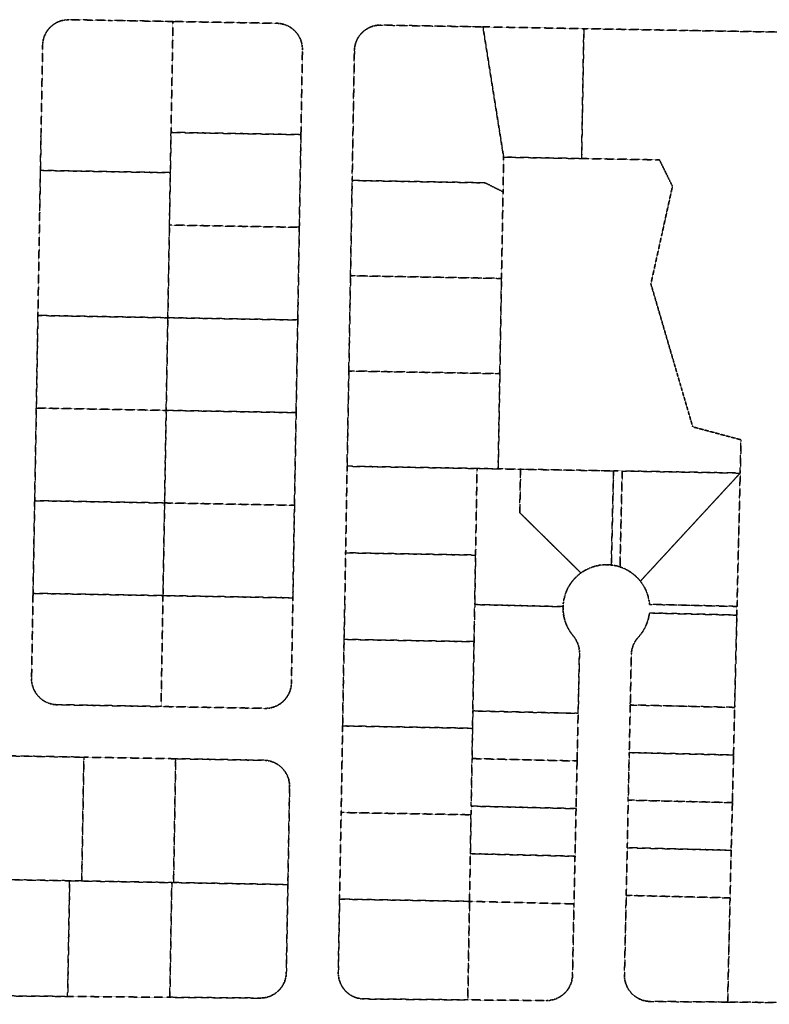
# Model space of a CAD drawing. Header units: feet. Extents: x 0 to 1411532, y 4 to 648360.
# Tile 21 of 69: x 1396309 to 1397175, y 438532 to 439669. Entities that reach past the tile are written whole.
import ezdxf

# ---------------------------------------------------------------- set-up
doc = ezdxf.new("R2010")
doc.units = ezdxf.units.FT
doc.header["$MEASUREMENT"] = 0
doc.linetypes.add('DASHED2', pattern=[0.375, 0.25, -0.125])
doc.layers.add('vanwert_121013_d_joined', color=247, linetype='DASHED2')

msp = doc.modelspace()

# ---------------------------------------------------------------- linework, layer by layer
at = {"layer": 'vanwert_121013_d_joined'}
for points in [[(1396634.1, 439536.7), (1396635.8, 439634.8), (1396635.8, 439635.8), (1396635.8, 439636.9), (1396635.7, 439637.9), (1396635.6, 439639), (1396635.4, 439640), (1396635.3, 439641), (1396635.1, 439642.1), (1396634.8, 439643.1), (1396634.5, 439644.1), (1396634.2, 439645.1), (1396633.8, 439646.1), (1396633.4, 439647), (1396633, 439648), (1396632.5, 439648.9), (1396632.1, 439649.8), (1396631.5, 439650.8), (1396631, 439651.6), (1396630.4, 439652.5), (1396629.8, 439653.4), (1396629.1, 439654.2), (1396628.5, 439655), (1396627.8, 439655.8), (1396627, 439656.5), (1396626.3, 439657.2), (1396625.5, 439657.9), (1396624.7, 439658.6), (1396623.9, 439659.3), (1396623, 439659.9), (1396622.2, 439660.5), (1396621.3, 439661), (1396620.4, 439661.5), (1396619.4, 439662), (1396618.5, 439662.5), (1396617.5, 439662.9), (1396616.6, 439663.3), (1396615.6, 439663.7), (1396614.6, 439664), (1396613.6, 439664.3), (1396612.6, 439664.5), (1396611.5, 439664.8), (1396610.5, 439664.9), (1396609.5, 439665.1), (1396608.4, 439665.2), (1396607.4, 439665.3), (1396606.3, 439665.3), (1396486.4, 439667.4), (1396411.6, 439668.7), (1396366.4, 439669.5), (1396365.3, 439669.5), (1396364.3, 439669.4), (1396363.2, 439669.4), (1396362.2, 439669.3), (1396361.2, 439669.1), (1396360.1, 439668.9), (1396359.1, 439668.7), (1396358.1, 439668.5), (1396357.1, 439668.2), (1396356.3, 439667.9), (1396356.1, 439667.9), (1396355.9, 439667.8), (1396355.1, 439667.5), (1396354.4, 439667.2), (1396354.1, 439667.1), (1396353.4, 439666.8), (1396353.2, 439666.7), (1396352.2, 439666.2), (1396351.4, 439665.8), (1396351.3, 439665.7), (1396351.2, 439665.7), (1396350.4, 439665.2), (1396349.5, 439664.6), (1396348.6, 439664.1), (1396347.8, 439663.4), (1396347, 439662.8), (1396346.2, 439662.1), (1396345.4, 439661.4), (1396344.6, 439660.7), (1396343.9, 439659.9), (1396343.2, 439659.2), (1396342.5, 439658.4), (1396341.9, 439657.5), (1396341.3, 439656.7), (1396340.7, 439655.8), (1396340.1, 439654.9), (1396339.6, 439654), (1396339.1, 439653.1), (1396338.7, 439652.2), (1396338.2, 439651.2), (1396337.8, 439650.2), (1396337.5, 439649.3), (1396337.2, 439648.3), (1396336.9, 439647.3), (1396336.6, 439646.2), (1396336.4, 439645.2), (1396336.2, 439644.2), (1396336.1, 439643.1), (1396336, 439642.1), (1396335.9, 439641.1), (1396335.9, 439640), (1396334.1, 439541.9), (1396333.3, 439495.4), (1396332.5, 439448.9), (1396330.4, 439327.9), (1396328.6, 439221), (1396326.7, 439114), (1396324.8, 439007), (1396323.1, 438908.9), (1396323.1, 438907.8), (1396323.1, 438906.8), (1396323.2, 438905.7), (1396323.3, 438904.7), (1396323.5, 438903.7), (1396323.7, 438902.6), (1396323.9, 438901.6), (1396324.1, 438900.6), (1396324.4, 438899.6), (1396324.7, 438898.6), (1396325.1, 438897.6), (1396325.5, 438896.6), (1396325.9, 438895.7), (1396326.4, 438894.7), (1396326.9, 438893.8), (1396327.4, 438892.9), (1396327.9, 438892), (1396328.5, 438891.2), (1396329.1, 438890.3), (1396329.8, 438889.5), (1396330.5, 438888.7), (1396331.2, 438887.9), (1396331.9, 438887.1), (1396332.6, 438886.4), (1396333.4, 438885.7), (1396334.2, 438885), (1396335.1, 438884.4), (1396335.9, 438883.8), (1396336.8, 438883.2), (1396337.7, 438882.6), (1396338.6, 438882.1), (1396339.5, 438881.6), (1396340.4, 438881.2), (1396341.4, 438880.7), (1396342.4, 438880.4), (1396343.3, 438880), (1396344.3, 438879.7), (1396345.3, 438879.4), (1396346.4, 438879.1), (1396347.4, 438878.9), (1396348.4, 438878.7), (1396349.4, 438878.6), (1396350.5, 438878.5), (1396351.5, 438878.4), (1396352.6, 438878.4), (1396472.6, 438876.3), (1396592.5, 438874.2), (1396593.6, 438874.2), (1396594.6, 438874.2), (1396595.7, 438874.3), (1396596.7, 438874.4), (1396597.8, 438874.5), (1396598.8, 438874.7), (1396599.8, 438874.9), (1396600.8, 438875.2), (1396601.8, 438875.5), (1396602.6, 438875.7), (1396602.8, 438875.8), (1396603, 438875.9), (1396603.8, 438876.2), (1396604.8, 438876.6), (1396605.7, 438877), (1396606.7, 438877.4), (1396607.6, 438877.9), (1396608.5, 438878.5), (1396609.2, 438878.9), (1396609.4, 438879), (1396609.6, 438879.2), (1396610.3, 438879.6), (1396610.9, 438880), (1396611.1, 438880.2), (1396611.3, 438880.4), (1396611.9, 438880.9), (1396612.7, 438881.5), (1396613.5, 438882.2), (1396613.9, 438882.6), (1396614.3, 438883), (1396614.7, 438883.4), (1396615, 438883.7), (1396615.7, 438884.5), (1396616.4, 438885.3), (1396617, 438886.1), (1396617.6, 438887), (1396618.2, 438887.8), (1396618.8, 438888.7), (1396619.3, 438889.6), (1396619.8, 438890.6), (1396620.3, 438891.5), (1396620.7, 438892.5), (1396621.1, 438893.4), (1396621.4, 438894.4), (1396621.8, 438895.4), (1396622, 438896.4), (1396622.3, 438897.4), (1396622.5, 438898.5), (1396622.7, 438899.5), (1396622.8, 438900.5), (1396623, 438901.6), (1396623, 438902.6), (1396623.1, 438903.7), (1396624.8, 439001.8), (1396626.6, 439108.7), (1396628.5, 439215.7), (1396630.4, 439322.7), (1396632.2, 439429.7), (1396634.1, 439536.7)], [(1396483.3, 439492.8), (1396333.3, 439495.4), (1396334.1, 439541.9), (1396335.9, 439640), (1396335.9, 439641.1), (1396336, 439642.1), (1396336.1, 439643.1), (1396336.2, 439644.2), (1396336.4, 439645.2), (1396336.6, 439646.2), (1396336.9, 439647.3), (1396337.2, 439648.3), (1396337.5, 439649.3), (1396337.8, 439650.2), (1396338.2, 439651.2), (1396338.7, 439652.2), (1396339.1, 439653.1), (1396339.6, 439654), (1396340.1, 439654.9), (1396340.7, 439655.8), (1396341.3, 439656.7), (1396341.9, 439657.5), (1396342.5, 439658.4), (1396343.2, 439659.2), (1396343.9, 439659.9), (1396344.6, 439660.7), (1396345.4, 439661.4), (1396346.2, 439662.1), (1396347, 439662.8), (1396347.8, 439663.4), (1396348.6, 439664.1), (1396349.5, 439664.6), (1396350.4, 439665.2), (1396351.2, 439665.7), (1396351.3, 439665.7), (1396351.4, 439665.8), (1396352.2, 439666.2), (1396353.2, 439666.7), (1396353.4, 439666.8), (1396354.1, 439667.1), (1396354.4, 439667.2), (1396355.1, 439667.5), (1396355.9, 439667.8), (1396356.1, 439667.9), (1396356.3, 439667.9), (1396357.1, 439668.2), (1396358.1, 439668.5), (1396359.1, 439668.7), (1396360.1, 439668.9), (1396361.2, 439669.1), (1396362.2, 439669.3), (1396363.2, 439669.4), (1396364.3, 439669.4), (1396365.3, 439669.5), (1396366.4, 439669.5), (1396411.6, 439668.7), (1396486.4, 439667.4), (1396484.1, 439539.3), (1396483.3, 439492.8)], [(1396634.1, 439536.7), (1396484.1, 439539.3), (1396486.4, 439667.4), (1396606.3, 439665.3), (1396607.4, 439665.3), (1396608.4, 439665.2), (1396609.5, 439665.1), (1396610.5, 439664.9), (1396611.5, 439664.8), (1396612.6, 439664.5), (1396613.6, 439664.3), (1396614.6, 439664), (1396615.6, 439663.7), (1396616.6, 439663.3), (1396617.5, 439662.9), (1396618.5, 439662.5), (1396619.4, 439662), (1396620.4, 439661.5), (1396621.3, 439661), (1396622.2, 439660.5), (1396623, 439659.9), (1396623.9, 439659.3), (1396624.7, 439658.6), (1396625.5, 439657.9), (1396626.3, 439657.2), (1396627, 439656.5), (1396627.8, 439655.8), (1396628.5, 439655), (1396629.1, 439654.2), (1396629.8, 439653.4), (1396630.4, 439652.5), (1396631, 439651.6), (1396631.5, 439650.8), (1396632.1, 439649.8), (1396632.5, 439648.9), (1396633, 439648), (1396633.4, 439647), (1396633.8, 439646.1), (1396634.2, 439645.1), (1396634.5, 439644.1), (1396634.8, 439643.1), (1396635.1, 439642.1), (1396635.3, 439641), (1396635.4, 439640), (1396635.6, 439639), (1396635.7, 439637.9), (1396635.8, 439636.9), (1396635.8, 439635.8), (1396635.8, 439634.8), (1396634.1, 439536.7)], [(1396867.4, 439470.7), (1396846.6, 439481.1), (1396693.2, 439483.8), (1396695.8, 439633.7), (1396695.8, 439634.8), (1396695.9, 439635.8), (1396696, 439636.9), (1396696.2, 439637.9), (1396696.4, 439638.9), (1396696.6, 439640), (1396696.8, 439641), (1396697.1, 439642), (1396697.4, 439643), (1396697.8, 439644), (1396698.2, 439644.9), (1396698.6, 439645.9), (1396699.1, 439646.8), (1396699.6, 439647.8), (1396700.1, 439648.7), (1396700.6, 439649.6), (1396701.2, 439650.4), (1396701.8, 439651.3), (1396702.5, 439652.1), (1396703.2, 439652.9), (1396703.9, 439653.7), (1396704.6, 439654.4), (1396705.3, 439655.2), (1396706.1, 439655.9), (1396706.9, 439656.5), (1396707.7, 439657.2), (1396708.6, 439657.8), (1396709.5, 439658.4), (1396710.3, 439658.9), (1396711.3, 439659.4), (1396712.2, 439659.9), (1396713.1, 439660.4), (1396714.1, 439660.8), (1396715, 439661.2), (1396716, 439661.6), (1396717, 439661.9), (1396718, 439662.2), (1396719.1, 439662.4), (1396720.1, 439662.7), (1396721.1, 439662.8), (1396722.1, 439663), (1396723.2, 439663.1), (1396724.2, 439663.2), (1396725.3, 439663.2), (1396726.3, 439663.2), (1396844.2, 439661.2), (1396868.1, 439510.7), (1396867.4, 439470.7)], [(1396960.7, 439659.1), (1396958.1, 439509.1), (1396868.1, 439510.7), (1396844.2, 439661.2), (1396960.7, 439659.1)], [(1396484.1, 439539.3), (1396634.1, 439536.7), (1396632.2, 439429.7), (1396482.3, 439432.3), (1396482.5, 439446.3), (1396483.3, 439492.8), (1396484.1, 439539.3)], [(1396867.4, 439470.7), (1396868.1, 439510.7), (1396958.1, 439509.1), (1397048, 439507.6), (1397063, 439477), (1397050.7, 439421.4), (1397038.1, 439364.4), (1397064.6, 439273.7), (1397086.4, 439199.3), (1397142.1, 439184.3), (1397141.2, 439145.9), (1397005, 439148.3), (1396995, 439148.4), (1396887.6, 439150.3), (1396861.8, 439150.8), (1396863.7, 439260.7), (1396865.6, 439370.7), (1396867.4, 439470.7)], [(1396333.3, 439495.4), (1396483.3, 439492.8), (1396482.5, 439446.3), (1396482.3, 439432.3), (1396480.4, 439325.3), (1396330.4, 439327.9), (1396332.5, 439448.9), (1396333.3, 439495.4)], [(1396865.6, 439370.7), (1396691.3, 439373.8), (1396693.2, 439483.8), (1396846.6, 439481.1), (1396867.4, 439470.7), (1396865.6, 439370.7)], [(1396630.4, 439322.7), (1396480.4, 439325.3), (1396482.3, 439432.3), (1396632.2, 439429.7), (1396630.4, 439322.7)], [(1396865.6, 439370.7), (1396863.7, 439260.7), (1396689.4, 439263.8), (1396691.3, 439373.8), (1396865.6, 439370.7)], [(1396328.6, 439221), (1396330.4, 439327.9), (1396480.4, 439325.3), (1396478.5, 439218.3), (1396328.6, 439221)], [(1396628.5, 439215.7), (1396478.5, 439218.3), (1396480.4, 439325.3), (1396630.4, 439322.7), (1396628.5, 439215.7)], [(1396863.7, 439260.7), (1396861.8, 439150.8), (1396837.4, 439151.2), (1396687.4, 439153.8), (1396689.4, 439263.8), (1396863.7, 439260.7)], [(1396326.7, 439114), (1396328.6, 439221), (1396478.5, 439218.3), (1396476.7, 439111.4), (1396326.7, 439114)], [(1396626.6, 439108.7), (1396476.7, 439111.4), (1396478.5, 439218.3), (1396628.5, 439215.7), (1396626.6, 439108.7)], [(1396837.4, 439151.2), (1396835.7, 439051.2), (1396685.7, 439053.8), (1396687.4, 439153.8), (1396837.4, 439151.2)], [(1396957.3, 439030.6), (1396956, 439029.5), (1396955.2, 439028.9), (1396954.7, 439028.5), (1396954.1, 439028), (1396953.4, 439027.4), (1396952.2, 439026.2), (1396951, 439025), (1396949.8, 439023.8), (1396948.7, 439022.6), (1396948.2, 439022), (1396947.6, 439021.2), (1396947, 439020.4), (1396946.6, 439019.9), (1396945.6, 439018.5), (1396944.6, 439017.1), (1396943.8, 439015.7), (1396942.9, 439014.2), (1396942.1, 439012.7), (1396941.4, 439011.2), (1396940.7, 439009.7), (1396940.1, 439008.1), (1396939.5, 439006.5), (1396938.9, 439004.9), (1396938.5, 439003.3), (1396938.1, 439001.7), (1396937.7, 439000), (1396937.4, 438998.4), (1396937.1, 438996.7), (1396936.9, 438995), (1396936.8, 438993.3), (1396936.7, 438991.6), (1396834.7, 438994.1), (1396835.7, 439051.2), (1396837.4, 439151.2), (1396861.8, 439150.8), (1396887.6, 439150.3), (1396886.7, 439100.1), (1396957.3, 439030.6)], [(1396995, 439148.4), (1396992.4, 439039.7), (1396990.7, 439039.9), (1396989.1, 439040), (1396987.4, 439040.1), (1396985.7, 439040.1), (1396984, 439040), (1396982.3, 439039.9), (1396980.6, 439039.7), (1396979, 439039.5), (1396977.3, 439039.2), (1396975.7, 439038.8), (1396974, 439038.4), (1396972.4, 439038), (1396970.8, 439037.5), (1396969.2, 439036.9), (1396967.6, 439036.3), (1396966.1, 439035.6), (1396964.6, 439034.9), (1396963.1, 439034.1), (1396961.6, 439033.3), (1396960.1, 439032.4), (1396958.7, 439031.5), (1396957.3, 439030.6), (1396886.7, 439100.1), (1396887.6, 439150.3), (1396995, 439148.4)], [(1396992.4, 439039.7), (1396995, 439148.4), (1397005, 439148.3), (1397002.4, 439037.5), (1397000.7, 439038.1), (1396999.1, 439038.5), (1396997.5, 439038.9), (1396995.8, 439039.2), (1396994.1, 439039.5), (1396992.4, 439039.7)], [(1397025.9, 439021), (1397024.9, 439022.4), (1397023.7, 439023.7), (1397022.6, 439024.9), (1397021.3, 439026.1), (1397020.1, 439027.3), (1397018.8, 439028.4), (1397017.4, 439029.5), (1397016.1, 439030.5), (1397014.7, 439031.5), (1397013.2, 439032.4), (1397011.8, 439033.3), (1397010.3, 439034.2), (1397008.7, 439035), (1397007.2, 439035.7), (1397005.6, 439036.4), (1397004, 439037), (1397002.4, 439037.5), (1397005, 439148.3), (1397141.2, 439145.9), (1397025.9, 439021)], [(1397025.9, 439021), (1397141.2, 439145.9), (1397137.5, 438991.9), (1397036.5, 438994.3), (1397036.3, 438996), (1397036.1, 438997.7), (1397035.8, 438999.4), (1397035.5, 439001.1), (1397035.1, 439002.7), (1397034.6, 439004.4), (1397034.1, 439006), (1397033.5, 439007.6), (1397032.9, 439009.2), (1397032.2, 439010.8), (1397031.5, 439012.4), (1397030.7, 439013.9), (1397029.8, 439015.4), (1397028.9, 439016.8), (1397028, 439018.3), (1397027, 439019.7), (1397025.9, 439021)], [(1396326.7, 439114), (1396476.7, 439111.4), (1396474.8, 439004.4), (1396324.8, 439007), (1396326.7, 439114)], [(1396626.6, 439108.7), (1396624.8, 439001.8), (1396474.8, 439004.4), (1396476.7, 439111.4), (1396626.6, 439108.7)], [(1396683.9, 438953.8), (1396684.8, 439000.7), (1396685.7, 439053.8), (1396835.7, 439051.2), (1396834.7, 438994.1), (1396833.9, 438951.2), (1396683.9, 438953.8)], [(1396472.6, 438876.3), (1396352.6, 438878.4), (1396351.5, 438878.4), (1396350.5, 438878.5), (1396349.4, 438878.6), (1396348.4, 438878.7), (1396347.4, 438878.9), (1396346.4, 438879.1), (1396345.3, 438879.4), (1396344.3, 438879.7), (1396343.3, 438880), (1396342.4, 438880.4), (1396341.4, 438880.7), (1396340.4, 438881.2), (1396339.5, 438881.6), (1396338.6, 438882.1), (1396337.7, 438882.6), (1396336.8, 438883.2), (1396335.9, 438883.8), (1396335.1, 438884.4), (1396334.2, 438885), (1396333.4, 438885.7), (1396332.6, 438886.4), (1396331.9, 438887.1), (1396331.2, 438887.9), (1396330.5, 438888.7), (1396329.8, 438889.5), (1396329.1, 438890.3), (1396328.5, 438891.2), (1396327.9, 438892), (1396327.4, 438892.9), (1396326.9, 438893.8), (1396326.4, 438894.7), (1396325.9, 438895.7), (1396325.5, 438896.6), (1396325.1, 438897.6), (1396324.7, 438898.6), (1396324.4, 438899.6), (1396324.1, 438900.6), (1396323.9, 438901.6), (1396323.7, 438902.6), (1396323.5, 438903.7), (1396323.3, 438904.7), (1396323.2, 438905.7), (1396323.1, 438906.8), (1396323.1, 438907.8), (1396323.1, 438908.9), (1396324.8, 439007), (1396474.8, 439004.4), (1396472.6, 438876.3)], [(1396472.6, 438876.3), (1396474.8, 439004.4), (1396624.8, 439001.8), (1396623.1, 438903.7), (1396623, 438902.6), (1396623, 438901.6), (1396622.8, 438900.5), (1396622.7, 438899.5), (1396622.5, 438898.5), (1396622.3, 438897.4), (1396622, 438896.4), (1396621.8, 438895.4), (1396621.4, 438894.4), (1396621.1, 438893.4), (1396620.7, 438892.5), (1396620.3, 438891.5), (1396619.8, 438890.6), (1396619.3, 438889.6), (1396618.8, 438888.7), (1396618.2, 438887.8), (1396617.6, 438887), (1396617, 438886.1), (1396616.4, 438885.3), (1396615.7, 438884.5), (1396615, 438883.7), (1396614.7, 438883.4), (1396614.3, 438883), (1396613.9, 438882.6), (1396613.5, 438882.2), (1396612.7, 438881.5), (1396611.9, 438880.9), (1396611.3, 438880.4), (1396611.1, 438880.2), (1396610.9, 438880), (1396610.3, 438879.6), (1396609.6, 438879.2), (1396609.4, 438879), (1396609.2, 438878.9), (1396608.5, 438878.5), (1396607.6, 438877.9), (1396606.7, 438877.4), (1396605.7, 438877), (1396604.8, 438876.6), (1396603.8, 438876.2), (1396603, 438875.9), (1396602.8, 438875.8), (1396602.6, 438875.7), (1396601.8, 438875.5), (1396600.8, 438875.2), (1396599.8, 438874.9), (1396598.8, 438874.7), (1396597.8, 438874.5), (1396596.7, 438874.4), (1396595.7, 438874.3), (1396594.6, 438874.2), (1396593.6, 438874.2), (1396592.5, 438874.2), (1396472.6, 438876.3)], [(1396936.7, 438991.6), (1396936.7, 438989.9), (1396936.7, 438988.1), (1396936.8, 438986.4), (1396937, 438984.7), (1396937.2, 438982.9), (1396937.5, 438981.2), (1396937.8, 438979.5), (1396938.2, 438977.8), (1396938.7, 438976.1), (1396939.2, 438974.5), (1396939.8, 438972.8), (1396940.4, 438971.2), (1396941.1, 438969.6), (1396941.8, 438968), (1396942.6, 438966.5), (1396943.5, 438964.9), (1396944.4, 438963.4), (1396945.3, 438962), (1396946.3, 438960.6), (1396947.4, 438959.2), (1396948.5, 438957.8), (1396949.1, 438957), (1396949.8, 438956.2), (1396950.4, 438955.3), (1396950.9, 438954.5), (1396951.5, 438953.6), (1396952, 438952.7), (1396952.4, 438951.8), (1396952.9, 438950.8), (1396953.3, 438949.9), (1396953.7, 438948.9), (1396954, 438948), (1396954.3, 438947), (1396954.6, 438946), (1396954.8, 438945), (1396955.1, 438944), (1396955.2, 438943), (1396955.4, 438941.9), (1396955.5, 438940.9), (1396955.5, 438939.9), (1396955.6, 438938.8), (1396955.6, 438937.8), (1396954.1, 438868.4), (1396832.5, 438871.2), (1396833.9, 438951.2), (1396834.7, 438994.1), (1396936.7, 438991.6)], [(1397014.3, 438878.1), (1397015.5, 438936.5), (1397015.6, 438937.6), (1397015.7, 438938.6), (1397015.8, 438939.6), (1397015.9, 438940.6), (1397016.1, 438941.6), (1397016.3, 438942.7), (1397016.6, 438943.7), (1397016.9, 438944.7), (1397017.2, 438945.6), (1397017.5, 438946.6), (1397017.9, 438947.6), (1397018.3, 438948.5), (1397018.8, 438949.4), (1397019.3, 438950.3), (1397019.8, 438951.2), (1397020.3, 438952.1), (1397020.9, 438953), (1397021.5, 438953.8), (1397022.1, 438954.6), (1397022.2, 438954.8), (1397022.8, 438955.4), (1397023.5, 438956.2), (1397024.6, 438957.5), (1397025.7, 438958.8), (1397026.8, 438960.2), (1397027.8, 438961.6), (1397028.8, 438963.1), (1397029.7, 438964.6), (1397030.6, 438966.1), (1397031.4, 438967.6), (1397032.1, 438969.2), (1397032.8, 438970.8), (1397033.5, 438972.4), (1397034.1, 438974.1), (1397034.6, 438975.7), (1397035.1, 438977.4), (1397035.5, 438979.1), (1397035.8, 438980.8), (1397036.1, 438982.5), (1397036.4, 438984.3), (1397137.3, 438981.9), (1397134.8, 438875.3), (1397014.3, 438878.1)], [(1396682.2, 438853.9), (1396683.9, 438953.8), (1396833.9, 438951.2), (1396832.5, 438871.2), (1396832.2, 438851.2), (1396682.2, 438853.9)], [(1397013.1, 438823.1), (1397014.3, 438878.1), (1397134.8, 438875.3), (1397133.5, 438820.3), (1397013.1, 438823.1)], [(1396952.9, 438813.4), (1396831.6, 438816.2), (1396832.2, 438851.2), (1396832.5, 438871.2), (1396954.1, 438868.4), (1396952.9, 438813.4)], [(1396680.5, 438753.9), (1396682.2, 438853.9), (1396832.2, 438851.2), (1396831.6, 438816.2), (1396830.6, 438761.3), (1396830.4, 438751.3), (1396680.5, 438753.9)], [(1396383.5, 438817.8), (1396381, 438674.8), (1396367.1, 438675.1), (1396275.1, 438676.7), (1396277.5, 438819.7), (1396291.5, 438819.4), (1396383.5, 438817.8)], [(1397013.1, 438823.1), (1397133.5, 438820.3), (1397132.2, 438765.3), (1397011.9, 438768.2), (1397013.1, 438823.1)], [(1396383.5, 438817.8), (1396489.5, 438816), (1396487, 438673), (1396485, 438673), (1396381, 438674.8), (1396383.5, 438817.8)], [(1396489.5, 438816), (1396591.5, 438814.2), (1396592.5, 438814.2), (1396593.6, 438814.1), (1396594.6, 438814), (1396595.7, 438813.8), (1396596.7, 438813.6), (1396597.7, 438813.4), (1396598.7, 438813.2), (1396599.7, 438812.9), (1396600.7, 438812.6), (1396601.7, 438812.2), (1396602.7, 438811.8), (1396603.7, 438811.4), (1396604.6, 438810.9), (1396605.5, 438810.4), (1396606.4, 438809.9), (1396607.3, 438809.4), (1396608.2, 438808.8), (1396609, 438808.2), (1396609.9, 438807.5), (1396610.7, 438806.8), (1396611.4, 438806.1), (1396612.2, 438805.4), (1396612.9, 438804.7), (1396613.6, 438803.9), (1396614.3, 438803.1), (1396614.9, 438802.2), (1396615.5, 438801.4), (1396616.1, 438800.5), (1396616.7, 438799.6), (1396617.2, 438798.7), (1396617.7, 438797.8), (1396618.2, 438796.9), (1396618.6, 438795.9), (1396619, 438794.9), (1396619.3, 438794), (1396619.7, 438793), (1396620, 438792), (1396620.2, 438790.9), (1396620.4, 438789.9), (1396620.6, 438788.9), (1396620.8, 438787.8), (1396620.9, 438786.8), (1396620.9, 438785.8), (1396621, 438784.7), (1396621, 438783.7), (1396619, 438670.7), (1396487, 438673), (1396489.5, 438816)], [(1396952.9, 438813.4), (1396951.7, 438758.4), (1396830.6, 438761.3), (1396831.6, 438816.2), (1396952.9, 438813.4)], [(1396950.5, 438703.4), (1396829.7, 438706.3), (1396830.4, 438751.3), (1396830.6, 438761.3), (1396951.7, 438758.4), (1396950.5, 438703.4)], [(1397010.8, 438713.2), (1397011.9, 438768.2), (1397132.2, 438765.3), (1397130.8, 438710.3), (1397010.8, 438713.2)], [(1396678.7, 438653.9), (1396680.5, 438753.9), (1396830.4, 438751.3), (1396829.7, 438706.3), (1396828.7, 438651.3), (1396678.7, 438653.9)], [(1396950.5, 438703.4), (1396949.3, 438648.4), (1396828.7, 438651.3), (1396829.7, 438706.3), (1396950.5, 438703.4)], [(1397010.8, 438713.2), (1397130.8, 438710.3), (1397129.5, 438655.3), (1397009.6, 438658.2), (1397010.8, 438713.2)], [(1396247.7, 438542.5), (1396250.1, 438677.1), (1396275.1, 438676.7), (1396367.1, 438675.1), (1396364.7, 438541.5), (1396247.7, 438542.5)], [(1396364.7, 438541.5), (1396367.1, 438675.1), (1396381, 438674.8), (1396485, 438673), (1396482.7, 438540.5), (1396364.7, 438541.5)], [(1396485, 438673), (1396487, 438673), (1396619, 438670.7), (1396617.2, 438569.1), (1396617.2, 438568), (1396617.1, 438567), (1396617, 438566), (1396616.9, 438564.9), (1396616.7, 438563.9), (1396616.5, 438562.9), (1396616.2, 438561.9), (1396615.9, 438560.9), (1396615.6, 438559.9), (1396615.3, 438558.9), (1396614.9, 438557.9), (1396614.5, 438557), (1396614, 438556.1), (1396613.5, 438555.1), (1396613, 438554.2), (1396612.4, 438553.3), (1396611.9, 438552.5), (1396611.3, 438551.6), (1396610.6, 438550.8), (1396610, 438550), (1396609.3, 438549.2), (1396608.5, 438548.5), (1396607.8, 438547.8), (1396607, 438547.1), (1396606.2, 438546.4), (1396605.4, 438545.7), (1396604.6, 438545.1), (1396603.7, 438544.5), (1396602.8, 438544), (1396601.9, 438543.5), (1396601, 438543), (1396600.1, 438542.5), (1396599.1, 438542.1), (1396598.2, 438541.7), (1396597.2, 438541.3), (1396596.2, 438541), (1396595.2, 438540.7), (1396594.2, 438540.4), (1396593.2, 438540.2), (1396592.2, 438540), (1396591.1, 438539.9), (1396590.1, 438539.7), (1396589.1, 438539.7), (1396588, 438539.6), (1396587, 438539.6), (1396482.7, 438540.5), (1396485, 438673)], [(1396677.2, 438569.1), (1396678.7, 438653.9), (1396828.7, 438651.3), (1396826.7, 438537.5), (1396707, 438538.6), (1396705.9, 438538.6), (1396704.9, 438538.7), (1396703.9, 438538.8), (1396702.9, 438538.9), (1396701.9, 438539.1), (1396700.8, 438539.3), (1396699.8, 438539.5), (1396698.8, 438539.8), (1396697.9, 438540.1), (1396696.9, 438540.4), (1396695.9, 438540.8), (1396695, 438541.2), (1396694, 438541.6), (1396693.1, 438542.1), (1396692.2, 438542.6), (1396691.3, 438543.1), (1396690.5, 438543.7), (1396689.9, 438544.1), (1396689.6, 438544.3), (1396689.4, 438544.4), (1396688.8, 438544.9), (1396688.2, 438545.4), (1396688, 438545.5), (1396687.2, 438546.2), (1396686.5, 438546.9), (1396685.7, 438547.6), (1396685, 438548.4), (1396684.9, 438548.6), (1396684.4, 438549.2), (1396683.8, 438549.8), (1396683.7, 438550), (1396683.6, 438550.1), (1396683.1, 438550.8), (1396682.5, 438551.6), (1396682, 438552.3), (1396681.9, 438552.5), (1396681.8, 438552.6), (1396681.4, 438553.4), (1396680.9, 438554.1), (1396680.9, 438554.3), (1396680.4, 438555.2), (1396680, 438556.1), (1396679.5, 438557), (1396679.5, 438557.1), (1396679.2, 438558), (1396678.8, 438558.9), (1396678.8, 438559), (1396678.5, 438559.9), (1396678.2, 438560.9), (1396678, 438561.9), (1396677.8, 438563), (1396677.6, 438564), (1396677.6, 438564), (1396677.4, 438565), (1396677.3, 438566), (1396677.3, 438566), (1396677.3, 438567), (1396677.2, 438568.1), (1396677.2, 438568.1), (1396677.2, 438569.1)], [(1396947.6, 438566.1), (1396947.5, 438565.1), (1396947.5, 438564), (1396947.4, 438563), (1396947.2, 438562), (1396947, 438561), (1396946.8, 438559.9), (1396946.6, 438558.9), (1396946.3, 438557.9), (1396945.9, 438557), (1396945.6, 438556), (1396945.2, 438555), (1396944.8, 438554.1), (1396944.3, 438553.1), (1396943.8, 438552.2), (1396943.3, 438551.3), (1396942.8, 438550.4), (1396942.2, 438549.6), (1396941.6, 438548.7), (1396940.9, 438547.9), (1396940.3, 438547.1), (1396939.6, 438546.3), (1396938.9, 438545.6), (1396938.1, 438544.9), (1396937.3, 438544.2), (1396936.5, 438543.5), (1396935.7, 438542.9), (1396934.9, 438542.3), (1396934, 438541.7), (1396933.2, 438541.1), (1396932.3, 438540.6), (1396931.3, 438540.1), (1396930.4, 438539.6), (1396929.5, 438539.2), (1396928.5, 438538.8), (1396927.5, 438538.5), (1396926.5, 438538.1), (1396925.5, 438537.8), (1396924.5, 438537.6), (1396923.5, 438537.4), (1396922.5, 438537.2), (1396921.5, 438537), (1396920.4, 438536.9), (1396919.4, 438536.8), (1396918.4, 438536.8), (1396917.3, 438536.8), (1396826.7, 438537.5), (1396828.7, 438651.3), (1396949.3, 438648.4), (1396947.6, 438566.1)], [(1397007.6, 438566.4), (1397009.6, 438658.2), (1397129.5, 438655.3), (1397126.7, 438535), (1397037.3, 438535.7), (1397036.3, 438535.8), (1397035.3, 438535.8), (1397034.2, 438535.9), (1397033.2, 438536), (1397032.2, 438536.2), (1397031.2, 438536.4), (1397030.2, 438536.7), (1397029.2, 438536.9), (1397028.2, 438537.2), (1397027.2, 438537.6), (1397026.3, 438537.9), (1397025.3, 438538.4), (1397024.4, 438538.8), (1397023.5, 438539.3), (1397022.6, 438539.8), (1397021.7, 438540.3), (1397020.8, 438540.9), (1397020, 438541.5), (1397019.1, 438542.1), (1397018.3, 438542.7), (1397017.6, 438543.4), (1397016.8, 438544.1), (1397016.1, 438544.8), (1397015.4, 438545.6), (1397014.7, 438546.4), (1397014, 438547.2), (1397013.4, 438548), (1397012.8, 438548.8), (1397012.2, 438549.7), (1397011.7, 438550.6), (1397011.2, 438551.5), (1397010.7, 438552.4), (1397010.3, 438553.3), (1397009.9, 438554.3), (1397009.5, 438555.2), (1397009.1, 438556.2), (1397008.8, 438557.2), (1397008.6, 438558.2), (1397008.3, 438559.2), (1397008.1, 438560.2), (1397007.9, 438561.2), (1397007.8, 438562.2), (1397007.7, 438563.3), (1397007.6, 438564.3), (1397007.6, 438565.3), (1397007.6, 438566.4)]]:
    msp.add_lwpolyline(points, close=True, dxfattribs=at)
for points in [[(1397190.8, 439655.1), (1397076.1, 439657.1), (1396960.7, 439659.1), (1396844.2, 439661.2), (1396726.3, 439663.2), (1396725.3, 439663.2), (1396724.2, 439663.2), (1396723.2, 439663.1), (1396722.1, 439663), (1396721.1, 439662.8), (1396720.1, 439662.7), (1396719.1, 439662.4), (1396718, 439662.2), (1396717, 439661.9), (1396716, 439661.6), (1396715, 439661.2), (1396714.1, 439660.8), (1396713.1, 439660.4), (1396712.2, 439659.9), (1396711.3, 439659.4), (1396710.3, 439658.9), (1396709.5, 439658.4), (1396708.6, 439657.8), (1396707.7, 439657.2), (1396706.9, 439656.5), (1396706.1, 439655.9), (1396705.3, 439655.2), (1396704.6, 439654.4), (1396703.9, 439653.7), (1396703.2, 439652.9), (1396702.5, 439652.1), (1396701.8, 439651.3), (1396701.2, 439650.4), (1396700.6, 439649.6), (1396700.1, 439648.7), (1396699.6, 439647.8), (1396699.1, 439646.8), (1396698.6, 439645.9), (1396698.2, 439644.9), (1396697.8, 439644), (1396697.4, 439643), (1396697.1, 439642), (1396696.8, 439641), (1396696.6, 439640), (1396696.4, 439638.9), (1396696.2, 439637.9), (1396696, 439636.9), (1396695.9, 439635.8), (1396695.8, 439634.8), (1396695.8, 439633.7), (1396693.2, 439483.8), (1396691.3, 439373.8), (1396689.4, 439263.8), (1396687.4, 439153.8), (1396685.7, 439053.8), (1396684.8, 439000.7), (1396683.9, 438953.8), (1396682.2, 438853.9), (1396680.5, 438753.9), (1396678.7, 438653.9), (1396677.2, 438569.1), (1396677.2, 438568.1), (1396677.3, 438567), (1396677.3, 438566), (1396677.3, 438566), (1396677.4, 438565), (1396677.6, 438564), (1396677.6, 438564), (1396677.8, 438563), (1396678, 438561.9), (1396678.2, 438560.9), (1396678.5, 438559.9), (1396678.8, 438559), (1396678.8, 438558.9), (1396679.2, 438558), (1396679.5, 438557.1), (1396679.5, 438557), (1396680, 438556.1), (1396680.4, 438555.2), (1396680.9, 438554.3), (1396680.9, 438554.1), (1396681.4, 438553.4), (1396681.8, 438552.6), (1396681.9, 438552.5), (1396682, 438552.3), (1396682.5, 438551.6), (1396683.1, 438550.8), (1396683.6, 438550.1), (1396683.7, 438550), (1396683.8, 438549.8), (1396684.4, 438549.2), (1396684.9, 438548.6), (1396685, 438548.4), (1396685.7, 438547.6), (1396686.5, 438546.9), (1396687.2, 438546.2), (1396688, 438545.5), (1396688.2, 438545.4), (1396688.8, 438544.9), (1396689.4, 438544.4), (1396689.6, 438544.3), (1396689.9, 438544.1), (1396690.5, 438543.7), (1396691.3, 438543.1), (1396692.2, 438542.6), (1396693.1, 438542.1), (1396694, 438541.6), (1396695, 438541.2), (1396695.9, 438540.8), (1396696.9, 438540.4), (1396697.9, 438540.1), (1396698.8, 438539.8), (1396699.8, 438539.5), (1396700.8, 438539.3), (1396701.9, 438539.1), (1396702.9, 438538.9), (1396703.9, 438538.8), (1396704.9, 438538.7), (1396705.9, 438538.6), (1396707, 438538.6), (1396826.7, 438537.5), (1396917.3, 438536.8), (1396918.4, 438536.8), (1396919.4, 438536.8), (1396920.4, 438536.9), (1396921.5, 438537), (1396922.5, 438537.2), (1396923.5, 438537.4), (1396924.5, 438537.6), (1396925.5, 438537.8), (1396926.5, 438538.1), (1396927.5, 438538.5), (1396928.5, 438538.8), (1396929.5, 438539.2), (1396930.4, 438539.6), (1396931.3, 438540.1), (1396932.3, 438540.6), (1396933.2, 438541.1), (1396934, 438541.7), (1396934.9, 438542.3), (1396935.7, 438542.9), (1396936.5, 438543.5), (1396937.3, 438544.2), (1396938.1, 438544.9), (1396938.9, 438545.6), (1396939.6, 438546.3), (1396940.3, 438547.1), (1396940.9, 438547.9), (1396941.6, 438548.7), (1396942.2, 438549.6), (1396942.8, 438550.4), (1396943.3, 438551.3), (1396943.8, 438552.2), (1396944.3, 438553.1), (1396944.8, 438554.1), (1396945.2, 438555), (1396945.6, 438556), (1396945.9, 438557), (1396946.3, 438557.9), (1396946.6, 438558.9), (1396946.8, 438559.9), (1396947, 438561), (1396947.2, 438562), (1396947.4, 438563), (1396947.5, 438564), (1396947.5, 438565.1), (1396947.6, 438566.1), (1396949.3, 438648.4), (1396950.5, 438703.4), (1396951.7, 438758.4), (1396952.9, 438813.4), (1396954.1, 438868.4), (1396955.6, 438937.8), (1396955.6, 438938.8), (1396955.5, 438939.9), (1396955.5, 438940.9), (1396955.4, 438941.9), (1396955.2, 438943), (1396955.1, 438944), (1396954.8, 438945), (1396954.6, 438946), (1396954.3, 438947), (1396954, 438948), (1396953.7, 438948.9), (1396953.3, 438949.9), (1396952.9, 438950.8), (1396952.4, 438951.8), (1396952, 438952.7), (1396951.5, 438953.6), (1396950.9, 438954.5), (1396950.4, 438955.3), (1396949.8, 438956.2), (1396949.1, 438957), (1396948.5, 438957.8), (1396947.4, 438959.2), (1396946.3, 438960.6), (1396945.3, 438962), (1396944.4, 438963.4), (1396943.5, 438964.9), (1396942.6, 438966.5), (1396941.8, 438968), (1396941.1, 438969.6), (1396940.4, 438971.2), (1396939.8, 438972.8), (1396939.2, 438974.5), (1396938.7, 438976.1), (1396938.2, 438977.8), (1396937.8, 438979.5), (1396937.5, 438981.2), (1396937.2, 438982.9), (1396937, 438984.7), (1396936.8, 438986.4), (1396936.7, 438988.1), (1396936.7, 438989.9), (1396936.7, 438991.6), (1396936.8, 438993.3), (1396936.9, 438995), (1396937.1, 438996.7), (1396937.4, 438998.4), (1396937.7, 439000), (1396938.1, 439001.7), (1396938.5, 439003.3), (1396938.9, 439004.9), (1396939.5, 439006.5), (1396940.1, 439008.1), (1396940.7, 439009.7), (1396941.4, 439011.2), (1396942.1, 439012.7), (1396942.9, 439014.2), (1396943.8, 439015.7), (1396944.6, 439017.1), (1396945.6, 439018.5), (1396946.6, 439019.9), (1396947, 439020.4), (1396947.6, 439021.2), (1396948.2, 439022), (1396948.7, 439022.6), (1396949.8, 439023.8), (1396951, 439025), (1396952.2, 439026.2), (1396953.4, 439027.4), (1396954.1, 439028), (1396954.7, 439028.5), (1396955.2, 439028.9), (1396956, 439029.5), (1396957.3, 439030.6), (1396958.7, 439031.5), (1396960.1, 439032.4), (1396961.6, 439033.3), (1396963.1, 439034.1), (1396964.6, 439034.9), (1396966.1, 439035.6), (1396967.6, 439036.3), (1396969.2, 439036.9), (1396970.8, 439037.5), (1396972.4, 439038), (1396974, 439038.4), (1396975.7, 439038.8), (1396977.3, 439039.2), (1396979, 439039.5), (1396980.6, 439039.7), (1396982.3, 439039.9), (1396984, 439040), (1396985.7, 439040.1), (1396987.4, 439040.1), (1396989.1, 439040), (1396990.7, 439039.9), (1396992.4, 439039.7), (1396994.1, 439039.5), (1396995.8, 439039.2), (1396997.5, 439038.9), (1396999.1, 439038.5), (1397000.7, 439038.1), (1397002.4, 439037.5), (1397004, 439037), (1397005.6, 439036.4), (1397007.2, 439035.7), (1397008.7, 439035), (1397010.3, 439034.2), (1397011.8, 439033.3), (1397013.2, 439032.4), (1397014.7, 439031.5), (1397016.1, 439030.5), (1397017.4, 439029.5), (1397018.8, 439028.4), (1397020.1, 439027.3), (1397021.3, 439026.1), (1397022.6, 439024.9), (1397023.7, 439023.7), (1397024.9, 439022.4), (1397025.9, 439021), (1397027, 439019.7), (1397028, 439018.3), (1397028.9, 439016.8), (1397029.8, 439015.4), (1397030.7, 439013.9), (1397031.5, 439012.4), (1397032.2, 439010.8), (1397032.9, 439009.2), (1397033.5, 439007.6), (1397034.1, 439006), (1397034.6, 439004.4), (1397035.1, 439002.7), (1397035.5, 439001.1), (1397035.8, 438999.4), (1397036.1, 438997.7), (1397036.3, 438996), (1397036.5, 438994.3), (1397137.5, 438991.9), (1397137.3, 438981.9), (1397036.4, 438984.3), (1397036.1, 438982.5), (1397035.8, 438980.8), (1397035.5, 438979.1), (1397035.1, 438977.4), (1397034.6, 438975.7), (1397034.1, 438974.1), (1397033.5, 438972.4), (1397032.8, 438970.8), (1397032.1, 438969.2), (1397031.4, 438967.6), (1397030.6, 438966.1), (1397029.7, 438964.6), (1397028.8, 438963.1), (1397027.8, 438961.6), (1397026.8, 438960.2), (1397025.7, 438958.8), (1397024.6, 438957.5), (1397023.5, 438956.2), (1397022.8, 438955.4), (1397022.2, 438954.8), (1397022.1, 438954.6), (1397021.5, 438953.8), (1397020.9, 438953), (1397020.3, 438952.1), (1397019.8, 438951.2), (1397019.3, 438950.3), (1397018.8, 438949.4), (1397018.3, 438948.5), (1397017.9, 438947.6), (1397017.5, 438946.6), (1397017.2, 438945.6), (1397016.9, 438944.7), (1397016.6, 438943.7), (1397016.3, 438942.7), (1397016.1, 438941.6), (1397015.9, 438940.6), (1397015.8, 438939.6), (1397015.7, 438938.6), (1397015.6, 438937.6), (1397015.5, 438936.5), (1397014.3, 438878.1), (1397013.1, 438823.1), (1397011.9, 438768.2), (1397010.8, 438713.2), (1397010.8, 438713.2), (1397009.6, 438658.2), (1397007.6, 438566.4), (1397007.6, 438565.3), (1397007.6, 438564.3), (1397007.7, 438563.3), (1397007.8, 438562.2), (1397007.9, 438561.2), (1397008.1, 438560.2), (1397008.3, 438559.2), (1397008.6, 438558.2), (1397008.8, 438557.2), (1397009.1, 438556.2), (1397009.5, 438555.2), (1397009.9, 438554.3), (1397010.3, 438553.3), (1397010.7, 438552.4), (1397011.2, 438551.5), (1397011.7, 438550.6), (1397012.2, 438549.7), (1397012.8, 438548.8), (1397013.4, 438548), (1397014, 438547.2), (1397014.7, 438546.4), (1397015.4, 438545.6), (1397016.1, 438544.8), (1397016.8, 438544.1), (1397017.6, 438543.4), (1397018.3, 438542.7), (1397019.1, 438542.1), (1397020, 438541.5), (1397020.8, 438540.9), (1397021.7, 438540.3), (1397022.6, 438539.8), (1397023.5, 438539.3), (1397024.4, 438538.8), (1397025.3, 438538.4), (1397026.3, 438537.9), (1397027.2, 438537.6), (1397028.2, 438537.2), (1397029.2, 438536.9), (1397030.2, 438536.7), (1397031.2, 438536.4), (1397032.2, 438536.2), (1397033.2, 438536), (1397034.2, 438535.9), (1397035.3, 438535.8), (1397036.3, 438535.8), (1397037.3, 438535.7), (1397126.7, 438535), (1397421.4, 438532.4)], [(1397421.4, 438532.4), (1397126.7, 438535), (1397129.5, 438655.3), (1397130.8, 438710.3), (1397132.2, 438765.3), (1397133.5, 438820.3), (1397134.8, 438875.3), (1397137.3, 438981.9), (1397137.5, 438991.9), (1397141.2, 439145.9), (1397142.1, 439184.3), (1397086.4, 439199.3), (1397064.6, 439273.7), (1397038.1, 439364.4), (1397050.7, 439421.4), (1397063, 439477), (1397048, 439507.6), (1396958.1, 439509.1), (1396958.1, 439509.1), (1396960.7, 439659.1), (1397076.1, 439657.1), (1397190.8, 439655.1)], [(1396247.7, 438542.5), (1396364.7, 438541.5), (1396482.7, 438540.5), (1396587, 438539.6), (1396588, 438539.6), (1396589.1, 438539.7), (1396590.1, 438539.7), (1396591.1, 438539.9), (1396592.2, 438540), (1396593.2, 438540.2), (1396594.2, 438540.4), (1396595.2, 438540.7), (1396596.2, 438541), (1396597.2, 438541.3), (1396598.2, 438541.7), (1396599.1, 438542.1), (1396600.1, 438542.5), (1396601, 438543), (1396601.9, 438543.5), (1396602.8, 438544), (1396603.7, 438544.5), (1396604.6, 438545.1), (1396605.4, 438545.7), (1396606.2, 438546.4), (1396607, 438547.1), (1396607.8, 438547.8), (1396608.5, 438548.5), (1396609.3, 438549.2), (1396610, 438550), (1396610.6, 438550.8), (1396611.3, 438551.6), (1396611.9, 438552.5), (1396612.4, 438553.3), (1396613, 438554.2), (1396613.5, 438555.1), (1396614, 438556.1), (1396614.5, 438557), (1396614.9, 438557.9), (1396615.3, 438558.9), (1396615.6, 438559.9), (1396615.9, 438560.9), (1396616.2, 438561.9), (1396616.5, 438562.9), (1396616.7, 438563.9), (1396616.9, 438564.9), (1396617, 438566), (1396617.1, 438567), (1396617.2, 438568), (1396617.2, 438569.1), (1396619, 438670.7), (1396621, 438783.7), (1396621, 438784.7), (1396620.9, 438785.8), (1396620.9, 438786.8), (1396620.8, 438787.8), (1396620.6, 438788.9), (1396620.4, 438789.9), (1396620.2, 438790.9), (1396620, 438792), (1396619.7, 438793), (1396619.3, 438794), (1396619, 438794.9), (1396618.6, 438795.9), (1396618.2, 438796.9), (1396617.7, 438797.8), (1396617.2, 438798.7), (1396616.7, 438799.6), (1396616.1, 438800.5), (1396615.5, 438801.4), (1396614.9, 438802.2), (1396614.3, 438803.1), (1396613.6, 438803.9), (1396612.9, 438804.7), (1396612.2, 438805.4), (1396611.4, 438806.1), (1396610.7, 438806.8), (1396609.9, 438807.5), (1396609, 438808.2), (1396608.2, 438808.8), (1396607.3, 438809.4), (1396606.4, 438809.9), (1396605.5, 438810.4), (1396604.6, 438810.9), (1396603.7, 438811.4), (1396602.7, 438811.8), (1396601.7, 438812.2), (1396600.7, 438812.6), (1396599.7, 438812.9), (1396598.7, 438813.2), (1396597.7, 438813.4), (1396596.7, 438813.6), (1396595.7, 438813.8), (1396594.6, 438814), (1396593.6, 438814.1), (1396592.5, 438814.2), (1396591.5, 438814.2), (1396489.5, 438816), (1396383.5, 438817.8), (1396291.5, 438819.4)]]:
    msp.add_lwpolyline(points, dxfattribs=at)

doc.saveas('drawing.dxf')
